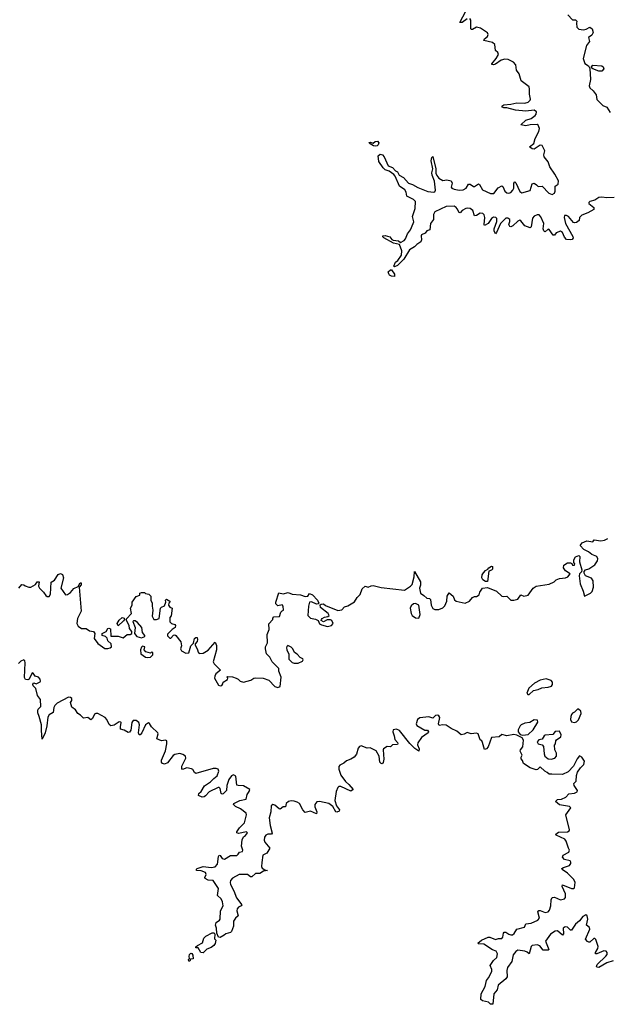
# Model space of a CAD drawing. Extents: x 2601477 to 2753313, y 449408 to 581029.
# Tile 87 of 203: x 2659233 to 2665038, y 508052 to 517780. Entities that reach past the tile are written whole.
import ezdxf

# ---------------------------------------------------------------- set-up
doc = ezdxf.new("R2010")
doc.units = 0

msp = doc.modelspace()

# ---------------------------------------------------------------- linework, layer by layer
at = {"layer": '0CON05XD'}
for points in [[(2663655, 517787.3), (2663605, 517753.3), (2663582.9, 517752.9), (2663640, 517865)], [(2664647, 517827), (2664695, 517780), (2664725, 517780), (2664737.5, 517765), (2664733.3, 517745), (2664737.5, 517707.5), (2664757.5, 517687.5), (2664801.7, 517678.3), (2664830, 517685), (2664865, 517706.7), (2664889.4, 517689.4), (2664897.1, 517652.9), (2664884.2, 517625.8), (2664852.5, 517605), (2664863.3, 517565), (2664833.8, 517525), (2664801.2, 517395), (2664815.9, 517345.9), (2664852, 517325), (2664866.2, 517296.2), (2664871.7, 517188.3), (2664857.8, 517125), (2664865, 517106), (2664898, 517078), (2664928.7, 517038.7), (2664935, 516992.5), (2664992.5, 516932.5), (2665034.2, 516914.2), (2665065, 516864.2)], [(2663102.5, 515727.5), (2663128.3, 515781.7), (2663114.2, 515835), (2663141.4, 515915), (2663142, 515985), (2663125, 516002), (2663057.5, 516035), (2663050.8, 516075), (2663039.7, 516099.7), (2662986.7, 516135), (2662943.6, 516233.6), (2662930, 516250), (2662884.4, 516284.4), (2662845, 516296.7), (2662822.5, 516315), (2662780.3, 516380.3), (2662775.8, 516434.2), (2662795, 516451.2), (2662818.8, 516445), (2662834.2, 516425), (2662875, 516336.7), (2662915, 516318.8), (2662947, 516287), (2662965, 516277.5), (2662982.5, 516245), (2663025, 516220), (2663074.4, 516164.4), (2663115, 516152.5), (2663165, 516122.5), (2663265, 516081.4), (2663325, 516076), (2663335, 516080), (2663342, 516095), (2663330, 516185), (2663309.2, 516245), (2663305.9, 516265.9), (2663314.2, 516305), (2663298.8, 516385), (2663305, 516420), (2663315, 516430), (2663344, 516305), (2663344.2, 516265), (2663355, 516241.2), (2663375, 516216), (2663415, 516190), (2663453.6, 516196.4), (2663495, 516186.7), (2663504.2, 516165), (2663496.7, 516125), (2663503.3, 516115), (2663525, 516107.1), (2663575, 516096.5), (2663615, 516098.9), (2663645, 516114), (2663666.1, 516153.9), (2663685, 516156.7), (2663715, 516133.3), (2663725, 516133.3), (2663765, 516160), (2663775, 516152.5), (2663805, 516098), (2663885, 516062.9), (2663915.7, 516064.3), (2663961.7, 516118.3), (2663995, 516137.5), (2664005, 516132.5), (2664026.2, 516085), (2664045, 516070), (2664065, 516066.2), (2664085, 516073.3), (2664103.8, 516095), (2664113.6, 516116.4), (2664114, 516165), (2664125, 516176.7), (2664135, 516167.5), (2664175, 516083.3), (2664195, 516069.2), (2664275, 516092), (2664295, 516157.5), (2664316.4, 516163.6), (2664339.7, 516149.7), (2664355, 516132), (2664395, 516133.8), (2664461.2, 516065), (2664495, 516054), (2664516.2, 516065), (2664522.5, 516085), (2664523.6, 516136.4), (2664553.3, 516155), (2664555, 516187.5), (2664519.4, 516255), (2664471.4, 516325), (2664454.4, 516374.4), (2664414.4, 516424.4), (2664412, 516445), (2664420.8, 516485), (2664395, 516536.2), (2664375, 516540.8), (2664315, 516500), (2664295, 516503.3), (2664270, 516525), (2664312, 516558), (2664325.8, 516605), (2664362.2, 516675), (2664367.1, 516705), (2664355, 516736.7), (2664345, 516743.3), (2664275, 516740.8), (2664235, 516730), (2664182.5, 516742.5), (2664235, 516787.5), (2664285, 516804.4), (2664325, 516832.5), (2664337.1, 516845), (2664339.3, 516869.3), (2664315, 516886.8), (2664235, 516876.2), (2664132.5, 516887.5), (2664045, 516908.8), (2664015, 516910), (2664002.5, 516915), (2663996.7, 516925), (2664015, 516937.5), (2664085, 516944.3), (2664145, 516959.4), (2664225, 516954.4), (2664255, 516965.7), (2664275, 516984), (2664278.1, 516995), (2664268.2, 517045), (2664270.4, 517095), (2664265.3, 517115.3), (2664188, 517175), (2664168.1, 517245), (2664142.6, 517282.6), (2664134.5, 517335), (2664111.7, 517361.7), (2664057.8, 517387.8), (2664025, 517390.8), (2663989.6, 517380.4), (2663935, 517342.2), (2663914.2, 517334.2), (2663897.5, 517337.5), (2663896.7, 517345), (2663938.9, 517395), (2663963.3, 517435), (2663955.6, 517455), (2663934.3, 517475), (2663926.5, 517535), (2663904.7, 517554.7), (2663820, 517575), (2663825, 517591.2), (2663855.7, 517615), (2663862.2, 517635), (2663855, 517648.9), (2663785, 517697.9), (2663745, 517706.7), (2663707.3, 517682.7), (2663695, 517682), (2663689.5, 517689.5), (2663688.8, 517775), (2663680.5, 517790.5)], [(2664955, 517272.9), (2664896.7, 517295), (2664883.3, 517305), (2664881.2, 517315), (2664895, 517329.4), (2664985, 517325.6), (2664998.1, 517315), (2665004.4, 517295), (2664985, 517273.1), (2664955, 517272.9)], [(2662745, 516530), (2662730, 516535), (2662695, 516552.5), (2662683.3, 516566.7), (2662695, 516570), (2662725, 516560), (2662745, 516578), (2662768.8, 516578.8), (2662781.2, 516565), (2662776, 516545), (2662765, 516533.3), (2662745, 516530)], [(2665105, 516022.7), (2665035, 516021.5), (2664985, 516027.9), (2664955, 516022.2), (2664915, 515995.6), (2664866.1, 515983.9), (2664856.7, 515975), (2664856.7, 515965), (2664906.2, 515925), (2664906.7, 515905), (2664847.5, 515872.5), (2664785, 515850), (2664764, 515825), (2664760, 515795), (2664735, 515776.2), (2664715, 515772), (2664705, 515776.2), (2664653.8, 515835), (2664635, 515847.1), (2664614.2, 515845), (2664610.8, 515825), (2664624.4, 515765), (2664698.8, 515638.8), (2664700, 515625), (2664690.7, 515609.3), (2664675, 515604), (2664635, 515608.8), (2664615, 515631.2), (2664596.4, 515676.4), (2664575, 515690.6), (2664532.5, 515675), (2664515, 515650), (2664505, 515650), (2664465, 515707.5), (2664455, 515710), (2664425.9, 515684.1), (2664418.3, 515688.3), (2664410, 515695), (2664404, 515715), (2664410, 515765), (2664382.4, 515832.4), (2664365, 515850.6), (2664345, 515851.9), (2664315, 515839.2), (2664300.2, 515819.8), (2664285.7, 515734.3), (2664275, 515723.3), (2664225, 515743.3), (2664185, 515793.8), (2664175, 515798), (2664155, 515790), (2664105, 515742), (2664085, 515734), (2664075, 515736.2), (2664066, 515755), (2664075.6, 515785), (2664074, 515805), (2664055, 515820), (2664035, 515820), (2663982, 515765), (2663945, 515677.5), (2663933, 515663), (2663920.8, 515695), (2663920.8, 515715), (2663947.5, 515785), (2663945.8, 515815), (2663936.7, 515825), (2663915, 515827.5), (2663895, 515816.2), (2663861.2, 515765), (2663825, 515747.5), (2663821.2, 515755), (2663830, 515825), (2663822.7, 515852.7), (2663810, 515865), (2663782.1, 515867.9), (2663745, 515846.7), (2663725, 515842.5), (2663711.4, 515895), (2663685, 515914.4), (2663655, 515919.4), (2663640, 515915), (2663604.4, 515895.6), (2663585, 515872.5), (2663574.2, 515874.2), (2663555, 515911.2), (2663545, 515925.8), (2663525, 515937.8), (2663445, 515933.5), (2663335, 515882), (2663320.8, 515855), (2663321.2, 515805), (2663292.1, 515767.9), (2663285.6, 515704.4), (2663255, 515693.8), (2663237.8, 515672.2), (2663204.3, 515655.7), (2663198, 515645), (2663201.4, 515605), (2663195, 515586.2), (2663155, 515560), (2663132.5, 515535), (2663085, 515506.7), (2663028.8, 515415), (2662965, 515350), (2662935, 515340), (2662930, 515345), (2662946.4, 515383.6), (2662968, 515402), (2663006.2, 515455), (2663008, 515495), (2662985, 515560), (2662925, 515573.8), (2662830, 515625), (2662820, 515635), (2662820, 515645), (2662843, 515647), (2662890, 515635), (2662910, 515610), (2662923, 515603), (2662975, 515596.7), (2662995, 515580), (2663030.3, 515599.7), (2663043.8, 515615), (2663063.1, 515665), (2663093.8, 515705), (2663102.5, 515727.5)], [(2662935, 515242.5), (2662905, 515247.5), (2662887, 515257), (2662879.3, 515269.3), (2662875, 515290), (2662895, 515310), (2662905, 515310), (2662936.7, 515265), (2662935, 515242.5)], [(2659225, 512162.5), (2659255, 512200), (2659275, 512196.7), (2659286.4, 512186.4), (2659323, 512173), (2659345, 512173.3), (2659389.3, 512200.7), (2659405, 512227.5), (2659425, 512227.5), (2659420, 512185), (2659428.8, 512165), (2659470, 512125), (2659490, 512090), (2659505, 512082.5), (2659525, 512082.5), (2659536.7, 512105), (2659545, 512222.5), (2659575.6, 512244.4), (2659615, 512300), (2659635, 512310), (2659655, 512297.5), (2659667.1, 512265), (2659638.8, 512165), (2659685, 512097.5), (2659705, 512101.2), (2659735, 512121.2), (2659769.5, 512160.5), (2659810, 512180), (2659830, 512215), (2659840, 512215), (2659841.7, 512198.3), (2659820, 512175), (2659839.4, 511935), (2659804.4, 511865), (2659796.2, 511815), (2659809.5, 511789.5), (2659845, 511766.7), (2659890, 511765), (2659923.3, 511743.3), (2659964.1, 511734.1), (2659974, 511715), (2659970, 511665), (2660005, 511618), (2660075, 511568.8), (2660103.6, 511566.4), (2660125.9, 511574.1), (2660140, 511585), (2660136.7, 511615), (2660102.5, 511645), (2660098.3, 511668.3), (2660080, 511685), (2660047, 511697), (2660047.5, 511715), (2660087.5, 511735), (2660103.9, 511766.1), (2660115, 511770), (2660131.7, 511761.7), (2660135, 511690), (2660205, 511690), (2660255, 511672.5), (2660295, 511707.5), (2660325, 511707.5), (2660340, 511715), (2660340, 511735), (2660317.5, 511765), (2660313.3, 511795), (2660287.5, 511845), (2660288.3, 511861.7), (2660337.5, 511915), (2660328.8, 511965), (2660343.3, 511995), (2660344.1, 512025.9), (2660385, 512080), (2660420, 512095), (2660420, 512115), (2660435, 512122.5), (2660465, 512120), (2660475, 512110), (2660510, 512105), (2660527.5, 512085), (2660527.5, 512045), (2660543.3, 512015), (2660541.2, 511985), (2660550, 511945), (2660543, 511887), (2660560, 511855), (2660585, 511853.3), (2660612.5, 511865), (2660623.3, 511965), (2660633.9, 511976.1), (2660665, 511990), (2660677.5, 512025), (2660673.6, 512046.4), (2660683.9, 512056.1), (2660716.7, 512035), (2660717.5, 512025), (2660707.5, 512015), (2660702.5, 511995), (2660717, 511977), (2660740, 511965), (2660728.3, 511891.7), (2660717, 511873), (2660715, 511830), (2660732.5, 511815), (2660765, 511803.3), (2660771.2, 511795), (2660770, 511775), (2660740, 511755), (2660695, 511710), (2660693, 511693), (2660715, 511670), (2660725, 511670), (2660751.7, 511698.3), (2660765, 511702.5), (2660775, 511697.5), (2660823.8, 511635), (2660831.2, 511595), (2660821.2, 511565), (2660833.3, 511545), (2660873, 511523), (2660905.7, 511524.3), (2660923.3, 511595), (2660948.8, 511621.2), (2660960, 511665), (2660975, 511677.5), (2660986.1, 511676.1), (2660990, 511655), (2660985, 511637.5), (2660967.5, 511615), (2660967, 511603), (2660991.2, 511555), (2660995, 511530), (2661005, 511517.5), (2661045, 511521.2), (2661095, 511550), (2661165, 511630), (2661176.1, 511596.1), (2661176, 511555), (2661144.2, 511435), (2661153.8, 511415), (2661217.5, 511355), (2661172.3, 511317.7), (2661160, 511295), (2661157.5, 511275), (2661197.5, 511205), (2661215, 511197.5), (2661229.3, 511200.7), (2661241.7, 511218.3), (2661243.6, 511236.4), (2661285, 511260), (2661290, 511275), (2661280, 511285), (2661285, 511290), (2661335, 511286.2), (2661372.5, 511275), (2661392.5, 511265), (2661410, 511245), (2661445, 511236.2), (2661515.8, 511254.2), (2661545, 511273.8), (2661565, 511278.8), (2661640, 511275), (2661695, 511256.2), (2661755, 511193.3), (2661785, 511183.3), (2661806.4, 511193.6), (2661816.2, 511285), (2661792.5, 511345), (2661791.7, 511371.7), (2661726.7, 511435), (2661703, 511483), (2661672.5, 511515), (2661660, 511565), (2661660, 511585), (2661680, 511625), (2661677.5, 511705), (2661697.5, 511755), (2661695, 511810), (2661732.5, 511855), (2661733, 511867), (2661745, 511880), (2661800, 511885), (2661813, 511927), (2661825, 511940), (2661840, 511945), (2661836.7, 511985), (2661825, 511997.5), (2661785, 511990), (2661765, 512010), (2661764, 512025), (2661793.8, 512116.2), (2661835, 512107.5), (2661885, 512120), (2661925, 512103.3), (2662008.3, 512098.3), (2662055, 512082.5), (2662080, 512085), (2662095, 512110), (2662125, 512096.7), (2662176.7, 512045), (2662190, 512015), (2662182.5, 512007.5), (2662165, 512006.7), (2662115, 512030), (2662097.5, 512025), (2662086.2, 511985), (2662081.2, 511895), (2662106.4, 511866.4), (2662157, 511857), (2662182.5, 511845), (2662195, 511810), (2662215, 511802.5), (2662275, 511783.8), (2662313.6, 511796.4), (2662330, 511815), (2662317.5, 511845), (2662305, 511852.5), (2662270.7, 511849.3), (2662235, 511832.5), (2662213, 511843), (2662213.3, 511855), (2662222.5, 511865), (2662245, 511876.7), (2662277, 511883), (2662290, 511895), (2662280, 511915), (2662204.2, 511974.2), (2662202.5, 511997.5), (2662213, 512007), (2662235, 512007.5), (2662255, 511993.3), (2662375, 511943.3), (2662415, 511950), (2662441.7, 511978.3), (2662475, 511990), (2662541.7, 512028.3), (2662567, 512073), (2662597.8, 512102.2), (2662615, 512157.5), (2662645, 512182.5), (2662675, 512173.8), (2662705, 512188), (2662725, 512190), (2662805, 512169.4), (2663035, 512143.8), (2663095.6, 512184.4), (2663109.8, 512200.2), (2663129.4, 512275), (2663135, 512330), (2663193.3, 512225), (2663193.8, 512195), (2663183.8, 512165), (2663192.5, 512115), (2663225, 512091.2), (2663255, 512066.2), (2663282.3, 512062.3), (2663293, 512053), (2663297.8, 511995), (2663315, 511962), (2663335, 511954.4), (2663375, 511954.5), (2663412, 511968), (2663431.7, 511988.3), (2663451.9, 512035), (2663457.1, 512085), (2663475, 512116.7), (2663514, 512085), (2663529.8, 512049.8), (2663544.5, 512034.5), (2663635, 512016), (2663676, 512035), (2663705, 512071.2), (2663725, 512080), (2663745, 512080), (2663773, 512097), (2663780, 512125), (2663805, 512162.5), (2663855, 512171.2), (2663945, 512134.4), (2663995, 512084.3), (2664015, 512080.8), (2664045, 512085.8), (2664085, 512045.6), (2664116, 512044), (2664155.4, 512054.6), (2664185, 512097.5), (2664215, 512084), (2664255, 512094.2), (2664306.6, 512163.4), (2664335, 512183.5), (2664465, 512204.6), (2664513.1, 512226.9), (2664533.6, 512246.4), (2664565, 512259.5), (2664625, 512265.8), (2664646.7, 512275), (2664670, 512305), (2664625, 512336.2), (2664606.2, 512365), (2664609.3, 512390.7), (2664645, 512412.5), (2664675, 512412.5), (2664688.3, 512408.3), (2664695, 512390), (2664715, 512390), (2664717.5, 512405), (2664708.3, 512418.3), (2664707.5, 512445), (2664725, 512472.5), (2664757, 512487), (2664767.5, 512475), (2664763.9, 512423.9), (2664787.5, 512345), (2664782.5, 512325), (2664762.5, 512305), (2664760, 512285), (2664770.8, 512205), (2664800, 512135), (2664812.5, 512085), (2664872.5, 512115), (2664887.7, 512132.3), (2664900.8, 512175), (2664900, 512235), (2664883.6, 512263.6), (2664822.5, 512285), (2664810.7, 512310.7), (2664810.7, 512329.3), (2664823.9, 512346.1), (2664855, 512356.2), (2664916.2, 512395), (2664940.8, 512435), (2664945.8, 512455), (2664933.3, 512475), (2664885.8, 512495.8), (2664852.3, 512522.3), (2664805, 512546.7), (2664770, 512585), (2664789.3, 512610.7), (2664835, 512630.8), (2664895, 512620), (2664908.3, 512641.7), (2664975, 512630), (2665010.9, 512639.1)], [(2665010.9, 512639.1), (2665042, 512655)], [(2663855, 512230), (2663835, 512230), (2663807, 512247), (2663800, 512265), (2663803.6, 512296.4), (2663813.6, 512316.4), (2663835, 512337.5), (2663859.3, 512350.7), (2663868.8, 512365), (2663895, 512380.8), (2663905, 512378), (2663905, 512352.5), (2663895, 512341.4), (2663868.3, 512331.7), (2663855, 512230)], [(2663175, 511867.5), (2663190, 511905), (2663176.7, 511995), (2663145, 512013.3), (2663125, 512008.8), (2663102.1, 511987.9), (2663090, 511965), (2663100, 511915), (2663111.2, 511895), (2663145, 511870), (2663175, 511867.5)], [(2660205, 511792.5), (2660197.5, 511815), (2660215, 511847.5), (2660245, 511872.5), (2660266.4, 511866.4), (2660270, 511855), (2660259.3, 511840.7), (2660205, 511792.5)], [(2660435, 511673.3), (2660470, 511685), (2660470, 511695), (2660447.5, 511725), (2660440, 511775), (2660397.5, 511825), (2660375, 511840), (2660358.3, 511841.7), (2660350, 511835), (2660373.3, 511775), (2660367.5, 511715), (2660390, 511685), (2660435, 511673.3)], [(2660495, 511477.5), (2660525, 511482.5), (2660550, 511505), (2660548.3, 511528.3), (2660535, 511530), (2660525, 511520), (2660480, 511535), (2660462.5, 511555), (2660470, 511585), (2660445, 511590), (2660435, 511580), (2660427.5, 511555), (2660430, 511515), (2660475, 511483.3), (2660495, 511477.5)], [(2661985, 511423.8), (2662026.4, 511443.6), (2662032.5, 511455), (2662030, 511465), (2662005, 511477.5), (2661975, 511512.5), (2661947, 511527), (2661932.5, 511565), (2661915, 511582.5), (2661883, 511597), (2661871.7, 511588.3), (2661870, 511575), (2661872.5, 511555), (2661891.7, 511511.7), (2661893, 511463), (2661925, 511430), (2661945, 511423.8), (2661985, 511423.8)], [(2662452.5, 510252.5), (2662485.3, 510225.3), (2662527.5, 510175), (2662505, 510157.5), (2662405, 510204.3), (2662386.8, 510203.2), (2662376.4, 510193.6), (2662360, 510155), (2662345.6, 510065), (2662363.3, 510013.3), (2662391.2, 509975), (2662389.2, 509960.8), (2662365, 509951.2), (2662355, 509953.8), (2662327.8, 510007.8), (2662287.8, 510037.8), (2662195, 510057.5), (2662168.5, 510051.5), (2662148.5, 510025), (2662147.5, 510005), (2662167.5, 509955), (2662165, 509933.8), (2662105, 509961.2), (2662055, 509947.5), (2662029.4, 509975), (2661997.8, 510035), (2661975, 510050.4), (2661945, 510060.3), (2661915, 510063.8), (2661888, 510055), (2661864.5, 510035.5), (2661860, 510005), (2661835, 510002.9), (2661805, 509982), (2661795, 509984.2), (2661755, 510020.6), (2661732.9, 510027.1), (2661716.4, 510013.6), (2661714.6, 509955), (2661699.4, 509895), (2661708.2, 509818.2), (2661727.8, 509742.2), (2661720, 509735), (2661685, 509733.1), (2661665, 509723.6), (2661652, 509705), (2661650, 509675), (2661654.2, 509654.2), (2661706, 509595), (2661676.2, 509545), (2661634.6, 509525.4), (2661625.4, 509455), (2661623.6, 509415), (2661629.1, 509399.1), (2661655, 509380), (2661682.5, 509375), (2661641.2, 509368.8), (2661606.1, 509343.9), (2661563.6, 509346.4), (2661525, 509311.2), (2661515, 509311.2), (2661482.5, 509335), (2661402.5, 509335), (2661335, 509297.8), (2661315.5, 509275), (2661312, 509255), (2661316.7, 509235), (2661350, 509175), (2661375.4, 509105.4), (2661427.5, 509035), (2661420, 509025), (2661395, 509013.8), (2661382.9, 508995), (2661378.6, 508975), (2661391.2, 508925), (2661365, 508904), (2661345.6, 508875), (2661346.7, 508825), (2661325, 508773.3), (2661315, 508761.2), (2661270.5, 508749.5), (2661253, 508737), (2661215, 508712), (2661197.5, 508715), (2661180, 508755), (2661178.1, 508805), (2661167.1, 508835), (2661175, 508861.9), (2661206.8, 508883.2), (2661214.4, 508895), (2661216.5, 508975), (2661243.3, 509025), (2661235.5, 509065), (2661222.2, 509095), (2661185.9, 509125.9), (2661196.9, 509195), (2661145, 509274.2), (2661095, 509280), (2661066.7, 509295), (2661061.2, 509305), (2661076, 509335), (2661070, 509355), (2661027.7, 509372.3), (2660984.3, 509374.3), (2660977.5, 509385), (2660987.5, 509395), (2661045, 509413.1), (2661125.5, 509405.5), (2661165, 509411.1), (2661185.8, 509435.8), (2661195.9, 509514.1), (2661205, 509526.2), (2661215, 509522), (2661235, 509494), (2661255, 509486.9), (2661315, 509523.6), (2661377.4, 509522.6), (2661392.9, 509535), (2661405, 509556.2), (2661435, 509561.2), (2661437.5, 509575), (2661425.4, 509615), (2661431.9, 509678.1), (2661443.6, 509706.4), (2661465, 509721.4), (2661484, 509745), (2661475, 509758), (2661395, 509741.2), (2661377.5, 509745), (2661377.5, 509755), (2661404.2, 509795), (2661453.5, 509845), (2661475.5, 509925), (2661472, 509942), (2661415, 509984.4), (2661365, 510006), (2661346.7, 510025), (2661350, 510035), (2661408.8, 510065), (2661472.1, 510077.9), (2661481.9, 510125), (2661501.9, 510155), (2661505.6, 510175.6), (2661445, 510211.5), (2661392.7, 510212.7), (2661378.3, 510218.3), (2661370, 510305), (2661345, 510320), (2661325, 510310), (2661300.6, 510275), (2661280, 510215), (2661275.9, 510164.1), (2661245, 510132.5), (2661235, 510127.5), (2661224.2, 510134.2), (2661213.9, 510183.9), (2661205, 510193.3), (2661195, 510193.8), (2661105, 510151.2), (2661068.8, 510111.2), (2661055, 510101.2), (2661035, 510098), (2661000, 510115), (2661003.8, 510135), (2661025, 510153.3), (2661060.3, 510209.7), (2661119.8, 510250.2), (2661151.2, 510285), (2661185, 510310), (2661200, 510355), (2661192.5, 510375), (2661173.6, 510383.6), (2661145, 510382), (2660975, 510333.3), (2660961.7, 510341.7), (2660945, 510372.5), (2660929.3, 510379.3), (2660885, 510388.8), (2660843, 510373), (2660833.6, 510383.6), (2660834, 510405), (2660873.8, 510485), (2660870, 510505), (2660845, 510521.2), (2660815, 510528.8), (2660765, 510521.2), (2660749.7, 510510.3), (2660695, 510437.5), (2660665, 510426), (2660642.7, 510432.7), (2660633.3, 510445), (2660633.8, 510465), (2660672.7, 510557.3), (2660686.2, 510625), (2660686.1, 510656.1), (2660675, 510662.5), (2660633, 510657), (2660587.5, 510675), (2660602.5, 510725), (2660597.5, 510735), (2660534.5, 510794.5), (2660515, 510827.5), (2660505, 510833.3), (2660476.2, 510815), (2660440.8, 510735), (2660425, 510716.2), (2660413.9, 510713.9), (2660406, 510735), (2660415.6, 510815), (2660410.6, 510835), (2660385, 510857.8), (2660354.2, 510855), (2660341.1, 510835), (2660330.3, 510759.7), (2660317.7, 510742.3), (2660305, 510736.7), (2660265, 510760), (2660230.7, 510770.7), (2660228.1, 510795), (2660237.1, 510835), (2660231.4, 510841.4), (2660215, 510841.9), (2660165, 510809.2), (2660134.2, 510804.2), (2660117.7, 510817.7), (2660094.2, 510865), (2660077.5, 510885), (2660005, 510927.1), (2659985, 510925.7), (2659972.4, 510917.6), (2659953.6, 510876.4), (2659936.4, 510863.6), (2659905, 510887.5), (2659865, 510880), (2659835, 510910), (2659806.7, 510926.7), (2659785, 510963.3), (2659747.7, 510987.7), (2659734.2, 511035), (2659748, 511055), (2659749.2, 511075), (2659735, 511084.3), (2659715, 511085.6), (2659602.4, 511027.6), (2659580, 511005), (2659570.8, 510985), (2659563.3, 510935), (2659525, 510910.8), (2659511.7, 510888.3), (2659502.5, 510805), (2659485.7, 510735), (2659455, 510672.5), (2659447.3, 510757.3), (2659450, 510815), (2659425.8, 510895), (2659411.7, 510931.7), (2659411.7, 510951.7), (2659415, 510966.7), (2659443.8, 510995), (2659437.5, 511065), (2659410, 511105), (2659391.7, 511171.7), (2659365, 511200), (2659362.5, 511215), (2659373, 511227), (2659395, 511220), (2659435, 511237.5), (2659440, 511245), (2659436.2, 511265), (2659417.5, 511285), (2659385, 511293.3), (2659366.7, 511325), (2659355, 511327.5), (2659326.4, 511263.6), (2659315, 511257.5), (2659290.7, 511260.7), (2659282, 511282), (2659285.8, 511425), (2659283.3, 511445), (2659275, 511456.7), (2659245, 511443.8), (2659220.9, 511419.1)], [(2664253, 511113), (2664265, 511113.3), (2664308.3, 511151.7), (2664355, 511161.2), (2664392.1, 511177.9), (2664455, 511184.3), (2664485.6, 511194.4), (2664497.3, 511212.7), (2664498, 511235), (2664485, 511250), (2664435, 511268.6), (2664374.5, 511255.5), (2664318.8, 511225), (2664262.7, 511177.3), (2664243.3, 511125), (2664253, 511113)], [(2665095, 508481.5), (2665035, 508462.7), (2664955, 508417.5), (2664935, 508420), (2664930, 508425), (2664937.1, 508445), (2665025, 508526.9), (2665035.5, 508545), (2665036.7, 508565), (2665026.9, 508576.9), (2665005, 508581.5), (2664935, 508550), (2664920.5, 508550.5), (2664921.4, 508565), (2664944.5, 508605), (2664948.9, 508625), (2664925, 508694), (2664915, 508704), (2664905, 508704), (2664865, 508668), (2664855, 508666), (2664841.7, 508671.7), (2664824.3, 508695), (2664864.4, 508795), (2664861.1, 508811.1), (2664834.2, 508835), (2664847.1, 508895), (2664837.8, 508925), (2664825, 508935.6), (2664795, 508920.5), (2664765, 508877.5), (2664725, 508845.5), (2664685, 508784.3), (2664673.4, 508783.4), (2664644, 508814), (2664621.1, 508818.9), (2664602.5, 508805), (2664605, 508750), (2664595, 508736.2), (2664545, 508777.8), (2664524.1, 508775.9), (2664478.1, 508745), (2664426.7, 508675), (2664461.2, 508595), (2664455, 508586.7), (2664405, 508586), (2664371.7, 508631.7), (2664345, 508641.5), (2664297.2, 508632.8), (2664287.1, 508625), (2664265, 508550), (2664247.1, 508567.1), (2664225, 508576.2), (2664155, 508586.4), (2664135, 508574.3), (2664108.8, 508541.2), (2664095.6, 508475), (2664053.3, 508415), (2664047.1, 508387.1), (2664047.7, 508322.3), (2664035.9, 508304.1), (2663958.8, 508241.2), (2663948.6, 508195), (2663916, 508155), (2663906.2, 508053.8), (2663885, 508052.5), (2663863.6, 508073.6), (2663806.1, 508086.1), (2663790, 508100), (2663791.2, 508155), (2663833, 508227), (2663845, 508287.5), (2663866.1, 508313.9), (2663896, 508375), (2663896, 508395), (2663880.8, 508435), (2663914, 508485), (2663946.3, 508513.7), (2663952.1, 508552.1), (2663938.9, 508578.9), (2663905, 508592.2), (2663817.7, 508647.7), (2663765, 508650), (2663760, 508655), (2663795, 508687.5), (2663860, 508715), (2663877.5, 508715), (2663935, 508691.2), (2663965, 508702), (2663995, 508703.8), (2664005.8, 508715), (2664011.2, 508755), (2664020, 508765), (2664035, 508765.8), (2664066.7, 508746.7), (2664085, 508737.5), (2664100.3, 508739.7), (2664116.8, 508753.2), (2664145, 508793.8), (2664218.8, 508815), (2664235, 508847.5), (2664285, 508855.7), (2664352, 508885), (2664367.1, 508905), (2664351.2, 508965), (2664362.3, 508977.7), (2664375, 508978.8), (2664425, 508958.1), (2664452.8, 508967.2), (2664466.2, 508983.8), (2664481.4, 509025), (2664484.2, 509085.8), (2664495, 509106.7), (2664515, 509110), (2664575, 509083.8), (2664616.7, 509095), (2664623.8, 509106.2), (2664625.8, 509145), (2664592, 509215), (2664595, 509232.5), (2664685, 509197.1), (2664704, 509196), (2664715, 509203.3), (2664720, 509255), (2664707.5, 509285), (2664645, 509348.1), (2664591.2, 509385), (2664590, 509395), (2664606.7, 509405), (2664665, 509424.2), (2664678.6, 509445), (2664678.3, 509458.3), (2664670, 509470), (2664615, 509484.4), (2664594, 509505), (2664601.2, 509525), (2664658, 509555), (2664664.2, 509575), (2664653.6, 509596.4), (2664631.2, 509665), (2664618, 509685), (2664534.5, 509724.5), (2664531.2, 509735), (2664555, 509753.1), (2664645, 509757.5), (2664661.2, 509765), (2664666.4, 509776.4), (2664627.5, 509925), (2664676.7, 509995), (2664665.5, 510005.5), (2664565, 510024.4), (2664526.2, 510055), (2664545, 510077.1), (2664585, 510079.2), (2664629.7, 510100.3), (2664657.3, 510132.7), (2664715, 510138.2), (2664739.8, 510150.2), (2664743.1, 510165), (2664711.4, 510215), (2664708.8, 510235), (2664731.4, 510258.6), (2664735.5, 510314.5), (2664744.6, 510345.4), (2664772.1, 510387.9), (2664807.8, 510422.2), (2664812.2, 510455), (2664785, 510492.5), (2664764, 510506), (2664741.7, 510478.3), (2664705.6, 510404.4), (2664650.9, 510349.1), (2664595, 510322), (2664490, 510325), (2664462.5, 510325), (2664445, 510342.5), (2664420, 510355), (2664375, 510400), (2664348.8, 510371.2), (2664335, 510370), (2664275, 510390), (2664211.7, 510431.7), (2664201.7, 510461.7), (2664188.3, 510478.3), (2664187.5, 510495), (2664196.2, 510515), (2664178.8, 510555), (2664180, 510565), (2664203.3, 510595), (2664211.2, 510661.2), (2664196.4, 510686.4), (2664145, 510712.5), (2664115, 510717.5), (2664045, 510706), (2663995, 510717.5), (2663970, 510695), (2663895, 510690), (2663862, 510595), (2663845, 510576.2), (2663825, 510570), (2663805, 510640), (2663797.5, 510655), (2663782.5, 510665), (2663762.5, 510725), (2663745, 510732), (2663695, 510726), (2663655, 510736.7), (2663625, 510722), (2663595, 510716.2), (2663550.5, 510750.5), (2663495, 510776), (2663445, 510808.8), (2663415, 510813.3), (2663377.5, 510807.5), (2663370, 510825), (2663383.3, 510885), (2663375, 510902.5), (2663365, 510907.5), (2663340, 510905), (2663315, 510880), (2663275, 510892.5), (2663185, 510883.8), (2663163.8, 510865), (2663148.8, 510825), (2663156.1, 510806.1), (2663197.5, 510782.5), (2663235, 510762.5), (2663261.7, 510761.7), (2663272.5, 510745), (2663270, 510735), (2663201.7, 510688.3), (2663166.7, 510635), (2663163.8, 510615), (2663178.8, 510575), (2663175, 510552.5), (2663138.3, 510578.3), (2663088.3, 510628.3), (2662985, 510756), (2662955, 510770.8), (2662923.3, 510765), (2662918, 510745), (2662933.3, 510705), (2662938.3, 510668.3), (2662965, 510640), (2662970, 510625), (2662965, 510620), (2662915, 510617.5), (2662895, 510597.5), (2662865, 510600), (2662828.8, 510575), (2662823.8, 510565), (2662830, 510475), (2662825, 510440), (2662815, 510427.5), (2662805, 510430), (2662792, 510445), (2662786, 510505), (2662755, 510557.5), (2662695, 510587.5), (2662667, 510583), (2662606.1, 510606.1), (2662589.5, 510600.5), (2662577, 510583), (2662560.6, 510525), (2662536, 510495), (2662505.3, 510474.7), (2662460.9, 510459.1), (2662436.2, 510433.8), (2662395.6, 510414.4), (2662386.7, 510403.3), (2662385.4, 510375), (2662404.7, 510314.7), (2662452.5, 510252.5)], [(2664715, 510837.5), (2664735, 510843.3), (2664755, 510862.5), (2664778.8, 510925), (2664778.3, 510948.3), (2664755, 510967.5), (2664745, 510967.5), (2664715, 510937.5), (2664695, 510927.5), (2664683.3, 510915), (2664676.7, 510895), (2664673.3, 510865), (2664685, 510842.5), (2664715, 510837.5)], [(2664205, 510712.5), (2664255, 510718.8), (2664306.7, 510765), (2664351.7, 510838.3), (2664348.3, 510858.3), (2664315, 510862.5), (2664273.6, 510836.4), (2664225, 510829.2), (2664187.5, 510815), (2664176.7, 510805), (2664157.5, 510765), (2664157.5, 510745), (2664177.5, 510717.5), (2664205, 510712.5)], [(2664485, 510473.8), (2664520, 510485), (2664537.5, 510505), (2664537.5, 510535), (2664521.2, 510565), (2664517, 510613), (2664527.5, 510625), (2664530, 510655), (2664536.7, 510665), (2664580, 510695), (2664583.3, 510715), (2664565, 510752.5), (2664523.9, 510746.1), (2664501.7, 510718.3), (2664425, 510711.2), (2664413.8, 510705), (2664395, 510672.5), (2664362.5, 510665), (2664344, 510645), (2664355, 510626.7), (2664395, 510617.5), (2664408.3, 510598.3), (2664413, 510527), (2664422.5, 510505), (2664455, 510476.7), (2664485, 510473.8)], [(2661045, 508560), (2661022.7, 508562.7), (2660995, 508610), (2660975, 508610), (2660975, 508620), (2660990, 508635), (2661039.5, 508660.5), (2661052.9, 508705), (2661072.8, 508727.2), (2661135, 508758.8), (2661155, 508757.5), (2661160, 508745), (2661158.3, 508698.3), (2661170, 508685), (2661165, 508652.5), (2661152.5, 508635), (2661123.3, 508615), (2661081.4, 508598.6), (2661045, 508560)], [(2660915, 508480), (2660905, 508480), (2660900, 508495), (2660910, 508505), (2660906.2, 508525), (2660912, 508545), (2660925, 508556.2), (2660935, 508553.3), (2660945, 508537.5), (2660947.5, 508502.5), (2660921.7, 508498.3), (2660915, 508480)]]:
    msp.add_lwpolyline(points, dxfattribs=at)

doc.saveas('drawing.dxf')
